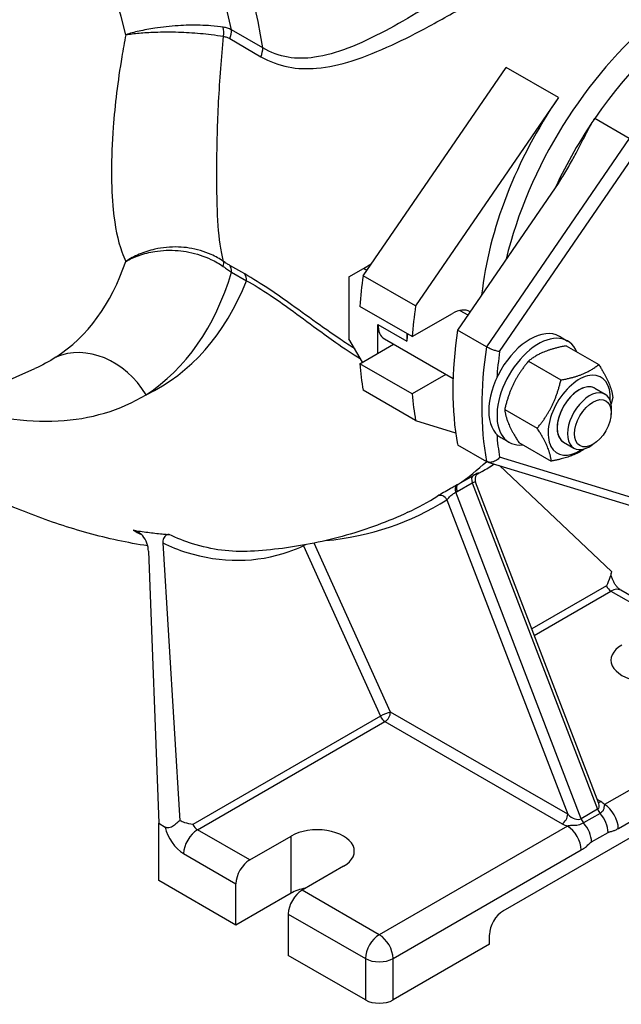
# Model space of a CAD drawing. Header units: millimetres. Extents: x 0 to 5940, y 0 to 4200.
# Tile 4 of 47: x 698 to 798, y 506 to 671. Entities that reach past the tile are written whole.
import ezdxf

# ---------------------------------------------------------------- set-up
doc = ezdxf.new("R2010")
doc.units = ezdxf.units.MM
doc.header["$LTSCALE"] = 50
doc.layers.add('02-LINIE-035', color=2, linetype='CONTINUOUS')

msp = doc.modelspace()

# ---------------------------------------------------------------- linework, layer by layer
at = {"layer": '02-LINIE-035'}
for p, q in [((738.33, 665.93), (733.12, 668.93)), ((732.83, 667.46), (738.03, 664.45)), ((755.07, 627.92), (778.88, 662.67)), ((787.61, 657.63), (778.88, 662.67)), ((787.61, 657.63), (763.81, 622.88)), ((799.42, 650.81), (793.68, 654.13)), ((799.42, 650.81), (775.62, 616.06)), ((777.82, 615.26), (801.27, 649.5)), ((787.66, 643.47), (770.79, 618.84)), ((735.31, 628.21), (732.83, 629.65)), ((752.69, 627.74), (755.11, 629.13)), ((755.11, 629.13), (756.42, 629.89)), ((755.68, 628.8), (755.11, 629.13)), ((733.12, 628.51), (735.6, 627.08)), ((752.69, 627.74), (752.69, 617.39)), ((763.81, 622.88), (755.07, 627.92)), ((763.23, 617.76), (754.49, 622.81)), ((763.23, 617.76), (769.93, 621.63)), ((771.19, 622.14), (772.52, 621.37)), ((757.52, 615), (757.52, 619.78)), ((757.52, 619.78), (762.35, 616.99)), ((762.35, 618.27), (762.35, 616.99)), ((775.62, 616.06), (770.79, 618.84)), ((787.77, 617.82), (789.14, 617.02)), ((754.93, 613.51), (752.69, 617.39)), ((754.49, 613.25), (760.13, 616.51)), ((758.6, 617.4), (770.05, 610.78)), ((788.91, 616.23), (794.33, 613.1)), ((763.23, 608.21), (754.49, 613.25)), ((782.61, 613.66), (788.03, 610.53)), ((675.72, 601.54), (700.32, 612.43)), ((768.87, 611.47), (763.23, 608.21)), ((763.81, 603.77), (755.07, 608.81)), ((793.67, 609.15), (795.41, 608.15)), ((778.66, 605.61), (784.08, 602.48)), ((796.4, 604.65), (796.46, 605.25)), ((763.81, 603.77), (770.48, 601.73)), ((770.79, 599.74), (775.62, 596.95)), ((778.02, 600.93), (779.39, 600.14)), ((781.01, 600.13), (786.43, 597)), ((788.47, 600.15), (790.21, 599.15)), ((793.73, 600.04), (793.24, 599.69)), ((775.85, 596.85), (799.64, 589.58)), ((777.81, 596.25), (796.46, 578.56)), ((801.27, 590.47), (777.82, 597.64)), ((773.38, 594.56), (770.85, 593.1)), ((774.89, 595.27), (774, 594.76)), ((770.73, 591.93), (773.26, 593.39)), ((773.26, 593.39), (794.15, 538.93)), ((794.36, 539.88), (773.8, 593.48)), ((791.4, 537.33), (770.5, 591.8)), ((769.03, 590.56), (789.16, 538.09)), ((721.64, 583.35), (724.5, 537.02)), ((759.61, 555.15), (746.91, 583.33)), ((719.27, 581.98), (720.98, 536.59)), ((745.12, 582.88), (757.93, 554.44)), ((795.62, 576.2), (783.18, 569.02)), ((783.59, 567.94), (796.37, 575.32)), ((796.37, 575.32), (805.09, 570.29)), ((806.71, 570.45), (798, 575.48)), ((826.69, 557.82), (795.31, 539.7)), ((789.16, 538.09), (759.61, 555.15)), ((757.93, 554.44), (726.68, 536.4)), ((727.43, 535.51), (758.69, 553.56)), ((758.69, 553.56), (788.24, 536.5)), ((797.61, 535.72), (828.99, 553.83)), ((778.43, 521.99), (810.61, 540.57)), ((794.68, 540.21), (794.1, 540.54)), ((794.15, 538.93), (791.4, 537.33)), ((794.57, 538.25), (791.81, 536.66)), ((720.98, 536.59), (722.05, 535.97)), ((720.98, 527.03), (720.98, 536.59)), ((736.15, 530.48), (727.43, 535.51)), ((789.13, 536.13), (757.75, 518.01)), ((736.15, 530.48), (743.04, 534.46)), ((743.04, 524.91), (743.04, 534.46)), ((793.14, 533.48), (795.9, 535.07)), ((760.05, 514.03), (791.42, 532.15)), ((725.13, 531.53), (733.85, 526.5)), ((751.77, 529.42), (744.88, 525.44)), ((733.85, 519.6), (720.98, 527.03)), ((733.85, 519.6), (733.85, 526.5)), ((743.04, 524.91), (733.85, 519.6)), ((757.75, 518.01), (744.88, 525.44)), ((742.58, 521.46), (742.58, 514.56)), ((742.58, 521.46), (755.45, 514.03)), ((776.13, 516.42), (776.13, 518.01)), ((776.13, 516.42), (760.05, 507.13)), ((755.45, 507.13), (742.58, 514.56)), ((755.45, 514.03), (755.45, 507.13)), ((760.05, 507.13), (760.05, 514.03))]:
    msp.add_line(p, q, dxfattribs=at)
for centre, major_axis, ratio, start_param, end_param in [((673.87, 682.93), (-43.69, 75.67), 0.57735, 4.214193, 5.634383), ((665.48, 678.09), (37.21, -64.46), 0.57735, 1.10185, 2.492791), ((675.78, 687.32), (45.14, -78.18), 0.57735, 0.9864, 1.850487), ((810.61, 637.16), (23.56, 40.81), 0.57735, 6.218356, 8.327001), ((813.91, 635.25), (23.56, 40.81), 0.57735, 0.132655, 1.438141), ((729.78, 667.99), (0.52, 3.21), 0.616989, 4.7703, 5.257054), ((730.82, 667.61), (1.63, 2.81), 0.57735, 4.984159, 5.497787), ((736.03, 664.6), (1.63, 2.81), 0.57735, 4.984159, 5.497787), ((807.85, 638.75), (-23.56, -40.81), 0.57735, 4.579734, 5.366543), ((813.91, 635.25), (23.56, 40.81), 0.57735, 1.438141, 1.717146), ((665.48, 678.09), (37.21, -64.46), 0.57735, 0.030523, 0.468946), ((729.78, 627.85), (1.85, 2.67), 0.325049, 5.559147, 6.045901), ((730.82, 627.19), (1.63, 2.81), 0.57735, 5.497787, 6.011415), ((673.87, 682.93), (43.69, -75.67), 0.57735, 0.030523, 0.498196), ((733.31, 625.75), (1.63, 2.81), 0.57735, 5.497787, 6.011415), ((799.11, 643.79), (31.69, 54.88), 0.57735, 2.170514, 2.263755), ((675.78, 687.32), (45.14, -78.18), 0.57735, 6.238837, 6.712377), ((807.85, 638.75), (-31.69, -54.88), 0.57735, 5.312107, 5.405348), ((769.93, 616.86), (2.93, 5.07), 0.57735, 6.271378, 7.068583), ((761.2, 621.9), (-2.6, -4.5), 0.57735, 5.497787, 6.283185), ((766.02, 619.11), (-2.6, -4.5), 0.57735, 5.22854, 5.497787), ((814.83, 634.72), (-31.69, -54.88), 0.57735, 5.312107, 5.683468), ((782.89, 609.37), (-4.88, -8.44), 0.57735, 3.141593, 6.283185), ((784.27, 608.58), (-4.88, -8.44), 0.57735, 2.732723, 6.692055), ((709.68, 602.76), (-7.09, 10.9), 0.816116, 4.669256, 6.152786), ((819.66, 631.93), (-31.69, -54.88), 0.57735, 5.312107, 5.683468), ((820.81, 631.27), (30.88, 53.48), 0.57735, 2.18055, 2.262502), ((799.11, 643.79), (31.69, 54.88), 0.57735, 2.448634, 2.541875), ((791.07, 604.65), (3.66, 6.33), 0.57735, 5.422548, 10.285415), ((791.07, 604.65), (2.6, 4.5), 0.57735, 6.280368, 9.427596), ((791.07, 604.65), (-2.6, -4.5), 0.57735, 3.141593, 6.283185), ((807.85, 638.75), (-31.69, -54.88), 0.57735, 5.590226, 5.683468), ((792.81, 603.65), (2.6, 4.5), 0.57735, 5.378313, 10.329651), ((820.81, 631.27), (30.88, 53.48), 0.57735, 2.449887, 2.531839), ((703.36, 703.25), (64.64, -111.95), 0.57735, 0.045311, 0.127076), ((710.25, 707.23), (64.64, -111.95), 0.57735, 0, 0.031965), ((774.06, 593.45), (-0.65, 1.13), 0.57735, 0.045311, 1.302704), ((771.3, 591.86), (-0.64, 1.13), 0.579163, 0.051102, 1.308503), ((771.53, 591.99), (-0.65, 1.13), 0.57735, 0.045311, 1.302704), ((768.11, 590.03), (-0.7, 1.1), 0.816248, 4.677486, 6.175637), ((702.21, 702.58), (65.23, -112.99), 0.57735, 6.027063, 6.307878), ((701.36, 702.09), (64.58, -111.86), 0.57735, 6.231705, 6.307878), ((745.88, 583.05), (1.19, 0.53), 0.140211, 1.878104, 2.193349), ((745.88, 583.05), (-0.55, 1.18), 0.586046, 1.360706, 1.449943), ((796.37, 576.38), (0.65, -1.13), 0.57735, 4.539811, 5.497787), ((796.37, 572.67), (1.63, 2.81), 0.57735, 0, 0.785398), ((802.56, 563.79), (-6.18, 0), 0.57735, 5.497787, 8.63938), ((758.69, 554.62), (-1.19, -0.53), 0.140211, 3.764145, 5.334941), ((758.69, 554.62), (0.65, 1.13), 0.57735, 3.926991, 5.497787), ((758.69, 554.62), (-0.65, 1.13), 0.57735, 1.398218, 2.356194), ((792.84, 540.21), (1.48, -1.14), 0.536906, 6.064341, 7.002409), ((794.95, 538.99), (-0.65, 1.13), 0.57735, 1.302704, 1.922033), ((794.68, 541.27), (-0.65, -1.13), 0.57735, 0.337501, 0.785398), ((792.84, 539.15), (2.8, -0.33), 0.566301, 0.554083, 0.922546), ((795.31, 537.05), (-1.62, 2.81), 0.57735, 3.926991, 5.497787), ((788.24, 537.56), (0.65, 1.13), 0.57735, 3.926991, 5.497787), ((790.08, 538.62), (1.48, -1.14), 0.536906, 4.493545, 6.064341), ((792.2, 537.4), (-0.65, 1.13), 0.57735, 1.302704, 1.922033), ((793.6, 536.4), (-1.62, 2.81), 0.57735, 3.926991, 5.063625), ((725.13, 535.25), (2.27, -3.94), 0.57735, 4.216743, 5.497787), ((727.43, 532.86), (-1.63, -2.81), 0.57735, 3.926991, 5.497787), ((727.43, 536.58), (-0.65, 1.13), 0.57735, 1.398218, 2.356194), ((747.41, 531.94), (6.18, 0), 0.57735, 5.497787, 8.63938), ((790.08, 537.56), (2.8, -0.33), 0.566301, 4.064139, 4.432602), ((789.13, 533.47), (-1.62, 2.81), 0.57735, 3.926991, 5.497787), ((790.84, 534.81), (-1.62, 2.81), 0.57735, 3.926991, 5.063625), ((736.15, 527.83), (1.63, 2.81), 0.57735, 0.785398, 2.356194), ((747.41, 522.39), (6.18, 0), 0.57735, 1.89324, 2.356194), ((744.88, 522.79), (-1.63, -2.81), 0.57735, 3.926991, 5.497787), ((778.43, 519.34), (-1.63, -2.81), 0.57735, 3.926991, 5.497787), ((757.75, 515.36), (-1.63, -2.81), 0.57735, 3.926991, 5.497787), ((757.75, 515.36), (1.62, -2.81), 0.57735, 0.785398, 2.356194), ((757.75, 515.36), (-3.25, 0), 0.57735, 0.785398, 2.356194), ((757.75, 508.46), (3.25, 0), 0.57735, 3.926991, 5.497787)]:
    msp.add_ellipse(centre, major_axis=major_axis, ratio=ratio, start_param=start_param, end_param=end_param, dxfattribs=at)
msp.add_ellipse((793.37, 603.32), major_axis=(-2.16, -3.74), ratio=0.57735, dxfattribs=at)
for points, knots in [([(789.67, 688.15), (786.99, 686.46), (784.02, 684.54), (777.79, 680.49), (774.54, 678.35), (769.07, 674.85), (766.85, 673.45), (762.68, 670.94), (760.72, 669.8), (756.67, 667.66), (754.58, 666.66), (750.64, 665.16), (748.79, 664.61), (745.46, 664.14), (743.98, 664.12), (741.08, 664.61), (739.66, 665.13), (738.33, 665.93)], [-10.6042, -10.6042, -10.6042, -10.6042, -8.684954, -8.684954, -6.760011, -6.760011, -5.45302, -5.45302, -4.280208, -4.280208, -3.009582, -3.009582, -1.863856, -1.863856, -0.93798, -0.93798, 0, 0, 0, 0]), ([(738.03, 664.45), (739.47, 663.62), (741, 663.05), (744.12, 662.44), (745.71, 662.39), (749.27, 662.7), (751.25, 663.15), (755.43, 664.47), (757.64, 665.37), (761.92, 667.35), (763.98, 668.41), (768.36, 670.78), (770.68, 672.11), (776.38, 675.48), (779.75, 677.56), (786.16, 681.55), (789.2, 683.46), (791.92, 685.16)], [0, 0, 0, 0, 0.93798, 0.93798, 1.863856, 1.863856, 3.009582, 3.009582, 4.280208, 4.280208, 5.45302, 5.45302, 6.760011, 6.760011, 8.684954, 8.684954, 10.6042, 10.6042, 10.6042, 10.6042]), ([(731.74, 669.37), (731.11, 669.47), (730.42, 669.55), (728.53, 669.69), (727.29, 669.73), (725.42, 669.68), (724.82, 669.66), (722.9, 669.54), (721.58, 669.39), (719.41, 669.06), (718.54, 668.9), (716.92, 668.53), (716.18, 668.33), (715.49, 668.12)], [-2.030754, -2.030754, -2.030754, -2.030754, -1.747838, -1.747838, -1.295172, -1.295172, -1.088477, -1.088477, -0.628889, -0.628889, -0.30382, -0.30382, 0.001782, 0.001782, 0.001782, 0.001782]), ([(715.49, 668.12), (716.18, 668.23), (716.93, 668.32), (718.55, 668.47), (719.43, 668.52), (721.61, 668.6), (722.93, 668.6), (724.86, 668.55), (725.45, 668.52), (727.33, 668.41), (728.57, 668.3), (730.46, 668.07), (731.15, 667.96), (731.78, 667.85)], [-0.001782, -0.001782, -0.001782, -0.001782, 0.30382, 0.30382, 0.628889, 0.628889, 1.088477, 1.088477, 1.295172, 1.295172, 1.747838, 1.747838, 2.030754, 2.030754, 2.030754, 2.030754]), ([(733.12, 668.93), (732.91, 669.04), (732.68, 669.13), (732.22, 669.28), (731.98, 669.34), (731.74, 669.37)], [0, 0, 0, 0, 0.1081138, 0.1081138, 0.2162276, 0.2162276, 0.2162276, 0.2162276]), ([(715.49, 668.12), (715.25, 666.88), (715.03, 665.65), (714.15, 660.36), (713.68, 656.4), (713.2, 650.08), (713.11, 647.59), (713.11, 645.28), (713.11, 642.97), (713.2, 640.83), (713.68, 636.13), (714.15, 633.79), (715.03, 631.32), (715.25, 630.79), (715.49, 630.3)], [-32.823449, -32.823449, -32.823449, -32.823449, -32.161435, -32.161435, -29.968355, -29.968355, -28.432814, -28.432814, -28.432814, -26.897273, -26.897273, -24.704193, -24.704193, -24.042179, -24.042179, -24.042179, -24.042179]), ([(731.78, 630.31), (731.6, 630.95), (731.45, 631.69), (731.04, 634.26), (730.86, 636.41), (730.69, 640.74), (730.66, 642.71), (730.66, 644.84), (730.66, 646.97), (730.69, 649.26), (730.86, 655.08), (731.04, 658.73), (731.45, 664.24), (731.6, 666.05), (731.78, 667.85)], [23.656509, 23.656509, 23.656509, 23.656509, 24.704193, 24.704193, 26.897273, 26.897273, 28.432814, 28.432814, 28.432814, 29.968355, 29.968355, 32.161435, 32.161435, 33.209119, 33.209119, 33.209119, 33.209119]), ([(731.78, 667.85), (731.96, 667.82), (732.14, 667.77), (732.49, 667.63), (732.66, 667.55), (732.83, 667.46)], [-0.2162276, -0.2162276, -0.2162276, -0.2162276, -0.1081138, -0.1081138, 0, 0, 0, 0]), ([(787.66, 643.47), (788.1, 644.12), (788.56, 644.84), (789.44, 646.32), (789.86, 647.07), (790.66, 648.55), (791.17, 649.53), (791.9, 650.94), (792.23, 651.6), (792.93, 652.92), (793.29, 653.57), (793.68, 654.13)], [-1.795271, -1.795271, -1.795271, -1.795271, -1.430553, -1.430553, -1.065835, -1.065835, -0.635674, -0.635674, -0.317837, -0.317837, 0, 0, 0, 0]), ([(731.78, 630.31), (731.15, 630.75), (730.46, 631.13), (728.57, 631.98), (727.33, 632.34), (725.45, 632.63), (724.86, 632.69), (722.93, 632.75), (721.61, 632.62), (719.43, 632.13), (718.55, 631.85), (716.93, 631.16), (716.18, 630.76), (715.49, 630.3)], [0, 0, 0, 0, 0.282916, 0.282916, 0.735582, 0.735582, 0.942277, 0.942277, 1.401865, 1.401865, 1.726934, 1.726934, 2.032535, 2.032535, 2.032535, 2.032535]), ([(715.49, 630.3), (716.18, 630.7), (716.92, 631.04), (718.54, 631.6), (719.41, 631.82), (721.58, 632.17), (722.9, 632.22), (724.82, 632.06), (725.42, 631.98), (727.29, 631.61), (728.53, 631.2), (730.42, 630.3), (731.11, 629.9), (731.74, 629.46)], [-2.032535, -2.032535, -2.032535, -2.032535, -1.726934, -1.726934, -1.401865, -1.401865, -0.942277, -0.942277, -0.735582, -0.735582, -0.282916, -0.282916, 0, 0, 0, 0]), ([(731.74, 629.46), (731.98, 629.29), (732.22, 629.12), (732.68, 628.81), (732.91, 628.66), (733.12, 628.51)], [-0.2162276, -0.2162276, -0.2162276, -0.2162276, -0.1081138, -0.1081138, 0, 0, 0, 0]), ([(732.83, 629.65), (732.66, 629.74), (732.49, 629.84), (732.14, 630.07), (731.96, 630.18), (731.78, 630.31)], [0, 0, 0, 0, 0.1081138, 0.1081138, 0.2162276, 0.2162276, 0.2162276, 0.2162276]), ([(753.65, 615.73), (752.85, 616.24), (752.04, 616.77), (750.12, 618.07), (749.01, 618.86), (746.3, 620.78), (744.72, 621.94), (741.92, 623.93), (740.72, 624.78), (738.07, 626.55), (736.65, 627.44), (735.31, 628.21)], [6.855719, 6.855719, 6.855719, 6.855719, 7.322478, 7.322478, 7.970239, 7.970239, 8.893013, 8.893013, 9.602327, 9.602327, 10.479367, 10.479367, 10.479367, 10.479367]), ([(735.6, 627.08), (736.86, 626.4), (738.18, 625.59), (740.65, 623.95), (741.77, 623.15), (744.38, 621.26), (745.87, 620.15), (748.41, 618.29), (749.46, 617.53), (751.87, 615.84), (753.24, 614.93), (754.61, 614.07)], [-10.479367, -10.479367, -10.479367, -10.479367, -9.602327, -9.602327, -8.893013, -8.893013, -7.970239, -7.970239, -7.322478, -7.322478, -6.482212, -6.482212, -6.482212, -6.482212]), ([(777.82, 615.26), (777.82, 615.26), (777.81, 615.26), (777.74, 615.27), (777.65, 615.28), (777.46, 615.32), (777.35, 615.35), (777.06, 615.43), (776.86, 615.5), (776.47, 615.65), (776.28, 615.73), (775.92, 615.89), (775.76, 615.97), (775.62, 616.06)], [-0.0007591, -0.0007591, -0.0007591, -0.0007591, 0, 0, 0.059883, 0.059883, 0.1193751, 0.1193751, 0.2210258, 0.2210258, 0.3159514, 0.3159514, 0.4077297, 0.4077297, 0.4077297, 0.4077297]), ([(686.76, 606.43), (692.84, 604.33), (698.75, 603.4), (709.6, 603.98), (714.56, 605.46), (718.87, 608.07)], [18.156833, 18.156833, 18.156833, 18.156833, 22.254022, 22.254022, 26.289948, 26.289948, 26.289948, 26.289948]), ([(719.16, 582.85), (719.15, 582.85), (719.15, 582.85), (715.78, 583.38), (712.47, 584.1), (706, 585.88), (702.84, 586.93), (696.64, 589.32), (693.6, 590.66), (687.67, 593.6), (684.76, 595.19), (681.92, 596.9)], [2.7923566, 2.7923566, 2.7923566, 2.7923566, 2.7924859, 2.7924859, 2.8849825, 2.8849825, 2.9774791, 2.9774791, 3.0699757, 3.0699757, 3.1624723, 3.1624723, 3.1624723, 3.1624723]), ([(777.82, 597.64), (777.82, 597.63), (777.81, 597.63), (777.74, 597.53), (777.65, 597.44), (777.46, 597.26), (777.35, 597.18), (777.06, 597), (776.86, 596.91), (776.47, 596.8), (776.28, 596.78), (775.92, 596.82), (775.76, 596.87), (775.62, 596.95)], [-0.4075085, -0.4075085, -0.4075085, -0.4075085, -0.4067513, -0.4067513, -0.347012, -0.347012, -0.2876627, -0.2876627, -0.1862559, -0.1862559, -0.0915581, -0.0915581, 0, 0, 0, 0]), ([(774.14, 594.9), (774.14, 594.9), (774.14, 594.9), (774.23, 594.96), (774.29, 595.01), (774.36, 595.08), (774.31, 595.06), (774.01, 594.91), (773.73, 594.76), (773.38, 594.56)], [0.0799205, 0.0799205, 0.0799205, 0.0799205, 0.0801102, 0.0801102, 0.2082865, 0.2082865, 0.4133686, 0.4133686, 0.6408816, 0.6408816, 0.6408816, 0.6408816]), ([(774.16, 594.92), (774.16, 594.92), (774.16, 594.92), (774.15, 594.91), (774.14, 594.91), (774.12, 594.89), (774.1, 594.87), (774.05, 594.82), (774.03, 594.79), (773.95, 594.7), (773.91, 594.65), (773.82, 594.48), (773.8, 594.42), (773.75, 594.27), (773.73, 594.19), (773.7, 593.96), (773.7, 593.78), (773.77, 593.55), (773.78, 593.52), (773.8, 593.48)], [0.1615356, 0.1615356, 0.1615356, 0.1615356, 0.1825012, 0.1825012, 0.1974931, 0.1974931, 0.218193, 0.218193, 0.2318134, 0.2318134, 0.2449133, 0.2449133, 0.2508147, 0.2508147, 0.2551377, 0.2551377, 0.2614862, 0.2614862, 0.2626672, 0.2626672, 0.2626672, 0.2626672]), ([(770.63, 592.97), (770.51, 592.9), (770.38, 592.83), (770.03, 592.63), (769.8, 592.5), (769.19, 592.16), (768.81, 591.95), (768.08, 591.53), (767.75, 591.33), (767.51, 591.18)], [0, 0, 0, 0, 0.079664, 0.079664, 0.2071265, 0.2071265, 0.4110663, 0.4110663, 0.6373122, 0.6373122, 0.6373122, 0.6373122]), ([(770.85, 593.1), (770.84, 593.09), (770.84, 593.09), (770.81, 593.07), (770.8, 593.06), (770.76, 593.04), (770.73, 593.03), (770.68, 593), (770.66, 592.99), (770.63, 592.97)], [0, 0, 0, 0, 0.00625006, 0.00625006, 0.01625015, 0.01625015, 0.03225029, 0.03225029, 0.05000045, 0.05000045, 0.05000045, 0.05000045]), ([(773.26, 593.39), (773.44, 593.49), (773.58, 593.54), (773.74, 593.54), (773.78, 593.52), (773.8, 593.48)], [-0.6408816, -0.6408816, -0.6408816, -0.6408816, -0.4133686, -0.4133686, -0.2626672, -0.2626672, -0.2626672, -0.2626672]), ([(769.03, 590.56), (769.13, 590.7), (769.27, 590.86), (769.6, 591.17), (769.78, 591.32), (770.08, 591.54), (770.2, 591.61), (770.38, 591.72), (770.44, 591.76), (770.5, 591.8)], [-0.6373122, -0.6373122, -0.6373122, -0.6373122, -0.4110663, -0.4110663, -0.2071265, -0.2071265, -0.079664, -0.079664, 0, 0, 0, 0]), ([(770.5, 591.8), (770.53, 591.81), (770.56, 591.83), (770.61, 591.86), (770.63, 591.87), (770.67, 591.89), (770.69, 591.9), (770.71, 591.92), (770.72, 591.92), (770.73, 591.93)], [-0.05000045, -0.05000045, -0.05000045, -0.05000045, -0.03225029, -0.03225029, -0.01625015, -0.01625015, -0.00625006, -0.00625006, 0, 0, 0, 0]), ([(762.53, 588.46), (760.86, 587.68), (759.15, 586.97), (755.71, 585.69), (753.97, 585.12), (750.46, 584.12), (748.69, 583.69), (745.15, 582.97), (743.37, 582.68), (739.82, 582.22), (738.05, 582.06), (736.29, 581.96)], [2.4076752, 2.4076752, 2.4076752, 2.4076752, 2.4540311, 2.4540311, 2.500387, 2.500387, 2.5467428, 2.5467428, 2.5930987, 2.5930987, 2.6394546, 2.6394546, 2.6394546, 2.6394546]), ([(719.27, 581.98), (719.26, 582.45), (719.17, 582.9), (718.85, 583.78), (718.6, 584.2), (718.09, 584.8), (717.84, 585.01), (717.3, 585.33), (717.01, 585.44), (716.72, 585.48)], [0, 0, 0, 0, 0.2165372, 0.2165372, 0.4559696, 0.4559696, 0.6339756, 0.6339756, 0.8077415, 0.8077415, 0.8077415, 0.8077415]), ([(721.55, 584.85), (721.69, 584.84), (721.84, 584.82), (722.23, 584.79), (722.48, 584.76), (722.73, 584.74)], [7.9758005, 7.9758005, 7.9758005, 7.9758005, 8.061631, 8.061631, 8.2053184, 8.2053184, 8.2053184, 8.2053184]), ([(722.73, 584.74), (722.59, 584.75), (722.45, 584.73), (722.2, 584.63), (722.09, 584.55), (721.9, 584.34), (721.82, 584.22), (721.71, 583.97), (721.68, 583.85), (721.64, 583.6), (721.63, 583.47), (721.64, 583.35)], [0, 0, 0, 0, 0.0799537, 0.0799537, 0.1533875, 0.1533875, 0.2236979, 0.2236979, 0.28134, 0.28134, 0.3405729, 0.3405729, 0.3405729, 0.3405729]), ([(736.3, 581.97), (733.1, 581.79), (729.83, 582.2), (725.31, 583.62), (724.01, 584.13), (722.73, 584.74)], [1.870638, 1.870638, 1.870638, 1.870638, 3.747305, 3.747305, 4.520869, 4.520869, 4.520869, 4.520869]), ([(721.64, 583.35), (722.95, 582.73), (724.29, 582.2), (731.37, 579.97), (737.32, 580.02), (743.54, 582.19), (744.34, 582.51), (745.12, 582.88)], [-4.515734, -4.515734, -4.515734, -4.515734, -3.747305, -3.747305, -0.492075, -0.492075, 0, 0, 0, 0]), ([(796.46, 578.56), (796.4, 578.24), (796.32, 577.92), (796.04, 577.11), (795.82, 576.64), (795.62, 576.2)], [2.7661557, 2.7661557, 2.7661557, 2.7661557, 2.9161912, 2.9161912, 3.1570426, 3.1570426, 3.1570426, 3.1570426]), ([(798, 575.48), (797.96, 575.5), (797.9, 575.54), (797.75, 575.66), (797.67, 575.73), (797.48, 575.91), (797.38, 576.03), (797.17, 576.29), (797.07, 576.44), (796.87, 576.75), (796.79, 576.92), (796.64, 577.25), (796.57, 577.42), (796.48, 577.71), (796.45, 577.85), (796.42, 578.06), (796.41, 578.15), (796.41, 578.27), (796.41, 578.3), (796.41, 578.32), (796.41, 578.32), (796.41, 578.32)], [3.141593, 3.141593, 3.141593, 3.141593, 3.308352, 3.308352, 3.48559, 3.48559, 3.67794, 3.67794, 3.883746, 3.883746, 4.096202, 4.096202, 4.305663, 4.305663, 4.502997, 4.502997, 4.683801, 4.683801, 4.851746, 4.851746, 4.856774, 4.856774, 4.856774, 4.856774]), ([(795.31, 539.7), (795.29, 539.64), (795.27, 539.58), (795.24, 539.45), (795.22, 539.38), (795.2, 539.21), (795.19, 539.13), (795.15, 538.95), (795.13, 538.87), (795.03, 538.68), (794.98, 538.59), (794.8, 538.41), (794.69, 538.32), (794.57, 538.25)], [-0.379521, -0.379521, -0.379521, -0.379521, -0.2676936, -0.2676936, -0.1567258, -0.1567258, -0.0873709, -0.0873709, -0.0440241, -0.0440241, -0.0169323, -0.0169323, 0, 0, 0, 0]), ([(724.5, 537.02), (724.32, 536.89), (724.14, 536.74), (723.82, 536.47), (723.63, 536.31), (723.36, 536.1), (723.23, 536.02), (722.96, 535.89), (722.82, 535.85), (722.59, 535.82), (722.47, 535.82), (722.25, 535.87), (722.14, 535.91), (722.05, 535.97)], [-2.7783672, -2.7783672, -2.7783672, -2.7783672, -2.6693886, -2.6693886, -2.5608616, -2.5608616, -2.4856693, -2.4856693, -2.4104769, -2.4104769, -2.349237, -2.349237, -2.287997, -2.287997, -2.287997, -2.287997]), ([(726.68, 536.4), (726.25, 536.47), (725.79, 536.55), (725.04, 536.77), (724.76, 536.88), (724.5, 537.02)], [0, 0, 0, 0, 0.2408513, 0.2408513, 0.3908869, 0.3908869, 0.3908869, 0.3908869]), ([(791.81, 536.66), (790.79, 536.07), (790.36, 536.27), (789.82, 536.22), (789.65, 536.2), (789.41, 536.17), (789.33, 536.16), (789.21, 536.14), (789.17, 536.13), (789.13, 536.13)], [-0.3795117, -0.3795117, -0.3795117, -0.3795117, -0.244785, -0.244785, -0.1233413, -0.1233413, -0.047439, -0.047439, 0, 0, 0, 0]), ([(795.9, 535.07), (795.92, 535.09), (795.95, 535.1), (796.02, 535.13), (796.06, 535.14), (796.16, 535.18), (796.23, 535.19), (796.39, 535.23), (796.5, 535.26), (796.76, 535.34), (796.93, 535.39), (797.27, 535.54), (797.44, 535.62), (797.61, 535.72)], [0, 0, 0, 0, 0.0169323, 0.0169323, 0.0440241, 0.0440241, 0.0873709, 0.0873709, 0.1567258, 0.1567258, 0.2676936, 0.2676936, 0.379521, 0.379521, 0.379521, 0.379521]), ([(791.42, 532.15), (791.5, 532.19), (791.57, 532.23), (791.76, 532.36), (791.88, 532.44), (792.18, 532.66), (792.36, 532.81), (792.74, 533.15), (792.93, 533.36), (793.14, 533.48)], [0, 0, 0, 0, 0.047439, 0.047439, 0.1233413, 0.1233413, 0.244785, 0.244785, 0.3795117, 0.3795117, 0.3795117, 0.3795117])]:
    msp.add_open_spline(points, degree=3, knots=knots, dxfattribs=at)
for points, weights in [([(788.91, 616.23), (784.84, 615.47), (782.61, 613.66)], [1, 1.15470053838, 1]), ([(782.61, 613.66), (779.72, 610.17), (778.66, 605.61)], [1, 1.15470053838, 1]), ([(788.03, 610.53), (792.1, 611.28), (794.33, 613.1)], [1, 1.15470053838, 1]), ([(794.33, 613.1), (796.43, 609.83), (796.68, 607.62)], [1, 1.15470053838, 1]), ([(784.08, 602.48), (786.97, 605.98), (788.03, 610.53)], [1, 1.15470053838, 1]), ([(796.68, 607.62), (796.55, 607.07), (796.41, 606.56)], [1, 1.016444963, 1.02939366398]), ([(778.66, 605.61), (778.91, 603.4), (781.01, 600.13)], [1, 1.15470053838, 1]), ([(786.43, 597), (786.17, 599.21), (784.08, 602.48)], [1, 1.15470053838, 1]), ([(792.04, 599.06), (790.01, 597.67), (786.43, 597)], [1.03599206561, 1.13391057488, 1])]:
    msp.add_rational_spline(points, weights, degree=2, dxfattribs=at)
for points in [[(703.81, 614.32), (702.7, 613.6), (701.53, 612.97), (700.32, 612.43)], [(774.89, 595.27), (775.58, 595.67), (776.27, 596.09), (776.95, 596.51)], [(716.72, 585.48), (717.54, 585.35), (718.35, 585.23), (719.16, 585.13)], [(716.72, 585.48), (717.17, 585.23), (717.63, 585), (718.09, 584.77)], [(719.16, 585.13), (719.96, 585.02), (720.76, 584.93), (721.55, 584.85)], [(794.36, 539.88), (794.36, 539.87), (794.36, 539.87), (794.36, 539.87)]]:
    msp.add_open_spline(points, degree=3, dxfattribs=at)

doc.saveas('drawing.dxf')
